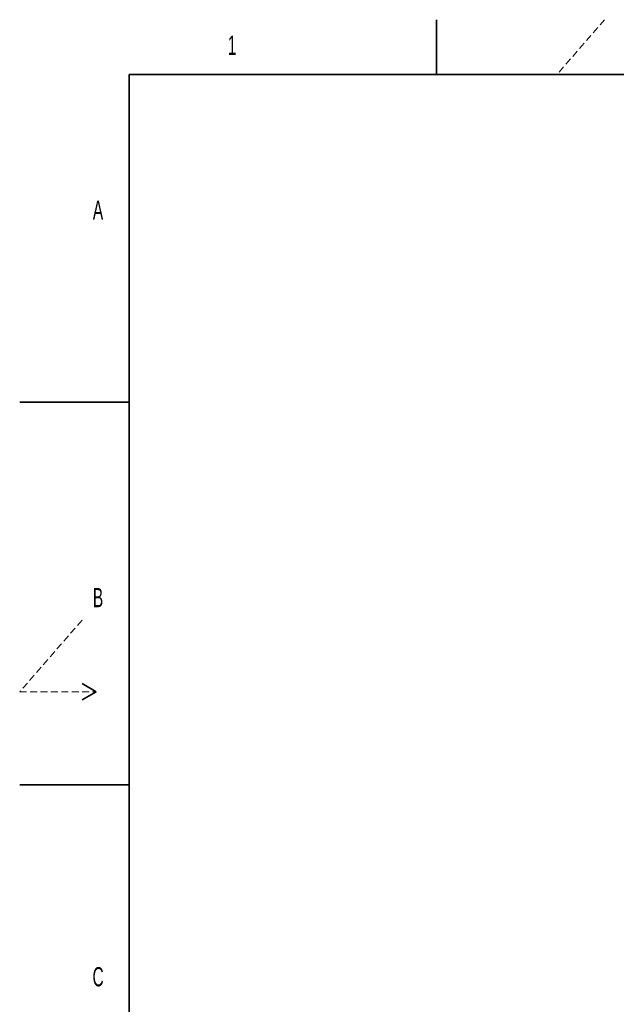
# Model space of a CAD drawing. Header units: millimetres. Extents: x 0 to 11920, y 0 to 8400.
# Tile 13 of 63: x 0 to 2183, y 4796 to 8400. Entities that reach past the tile are written whole.
import ezdxf

# ---------------------------------------------------------------- set-up
doc = ezdxf.new("R2010")
doc.units = ezdxf.units.MM
doc.header["$LTSCALE"] = 20
doc.linetypes.add('HIDDEN', pattern=[1.905, 1.27, -0.635])
doc.styles.add('SLDTEXTSTYLE0', font='TXT', dxfattribs={"width": 0.605})

msp = doc.modelspace()

# ---------------------------------------------------------------- linework, layer by layer
at = {"color": 7, "linetype": 'Continuous', "lineweight": 35}
for p, q in [((1525, 8400), (1525, 8200)), ((400, 200), (400, 8200)), ((11720, 8200), (400, 8200)), ((0, 7000), (400, 7000)), ((228.04, 5970), (280, 5940)), ((280, 5940), (228.04, 5910)), ((0, 5600), (400, 5600))]:
    msp.add_line(p, q, dxfattribs=at)
at = {"color": 7, "linetype": 'HIDDEN', "lineweight": 18}
for p, q in [((2140, 8400), (1966.02, 8200)), ((228.04, 6202.14), (0, 5940)), ((0, 5940), (280, 5940))]:
    msp.add_line(p, q, dxfattribs=at)

# ---------------------------------------------------------------- texts
at = {"color": 7, "linetype": 'Continuous', "lineweight": 0, "char_height": 70, "attachment_point": 1, "style": 'SLDTEXTSTYLE0'}
for s, insert in [('1', (760.97, 8341.37)), ('A', (267.6, 7738.18)), ('B', (267.76, 6319.67)), ('C', (266.44, 4932.08))]:
    msp.add_mtext(s, dxfattribs=dict(at, insert=insert))

doc.saveas('drawing.dxf')
